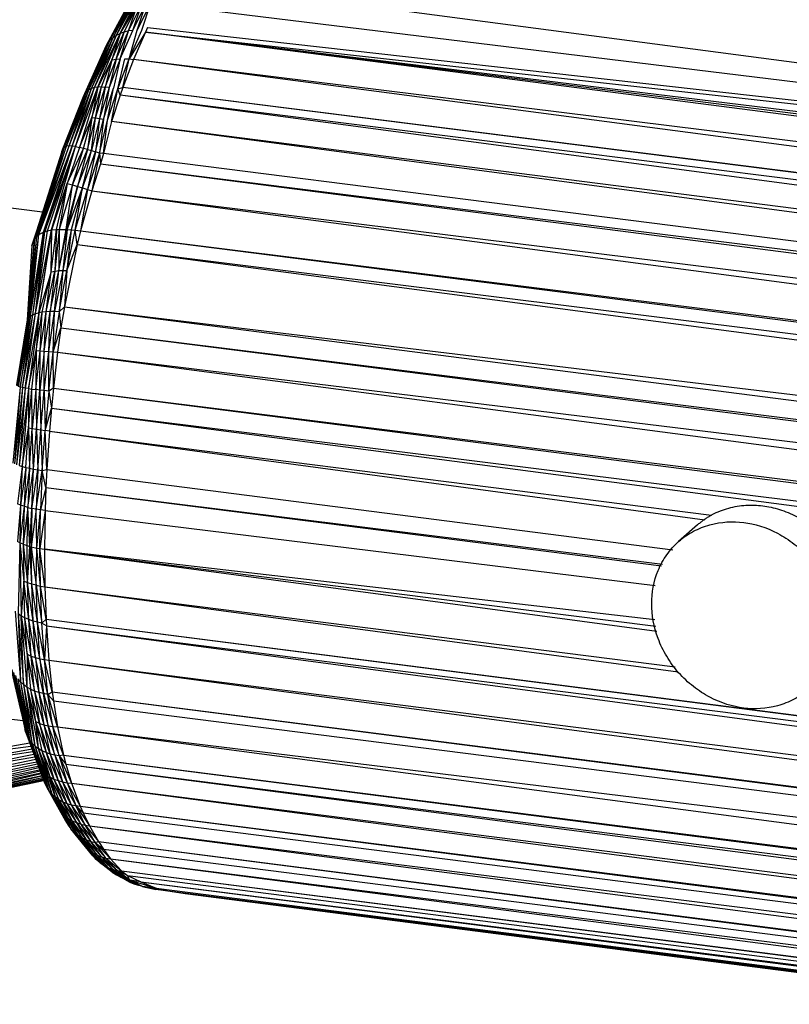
# Paper-space layout '_Dimétrica' of a CAD drawing. Header units: millimetres. Extents: x -198 to 1123, y -646 to 80.
# Tile 9 of 27: x 383 to 427, y -86 to -31. Entities that reach past the tile are written whole.
import ezdxf

# ---------------------------------------------------------------- set-up
doc = ezdxf.new("R2010")
doc.units = ezdxf.units.MM

psp = doc.layouts.new('_Dimétrica')

# ---------------------------------------------------------------- linework, layer by layer
at = {"color": 7, "linetype": 'Continuous', "lineweight": 25}
for p, q in [((392.055, -28.998), (538.495, -48.274)), ((388.549, -32.335), (389.988, -29.63)), ((388.709, -32.194), (390.112, -29.507)), ((388.709, -32.194), (389.988, -29.63)), ((388.893, -32.072), (390.426, -29.279)), ((388.893, -32.072), (390.355, -29.322)), ((388.893, -32.072), (390.112, -29.507)), ((389.098, -31.97), (390.57, -29.203)), ((389.098, -31.97), (390.426, -29.279)), ((388.312, -32.666), (389.724, -30.012)), ((388.416, -32.494), (389.86, -29.788)), ((388.416, -32.494), (389.724, -30.012)), ((388.549, -32.335), (389.86, -29.788)), ((389.098, -31.97), (390.05, -30.429)), ((389.321, -31.891), (390.05, -30.429)), ((389.558, -31.834), (390.29, -30.365)), ((389.558, -31.834), (390.05, -30.429)), ((389.804, -31.799), (390.539, -30.325)), ((389.804, -31.799), (390.29, -30.365)), ((390.055, -31.785), (390.792, -30.308)), ((390.055, -31.785), (390.539, -30.325)), ((390.307, -31.791), (390.792, -30.308)), ((391.295, -30.335), (538.495, -48.274)), ((388.638, -33.455), (389.321, -31.891)), ((388.868, -33.413), (389.558, -31.834)), ((388.868, -33.413), (389.321, -31.891)), ((389.321, -31.891), (389.098, -31.97)), ((389.108, -33.39), (389.804, -31.799)), ((389.108, -33.39), (389.558, -31.834)), ((389.558, -31.834), (389.321, -31.891)), ((389.804, -31.799), (389.558, -31.834)), ((389.603, -33.396), (390.055, -31.785)), ((389.603, -33.396), (390.307, -31.791)), ((390.519, -31.897), (389.603, -33.396)), ((390.519, -31.897), (389.85, -33.424)), ((390.636, -31.648), (390.519, -31.897)), ((683.865, -69.818), (390.519, -31.897)), ((684.314, -68.839), (390.519, -31.897)), ((684.798, -67.876), (390.519, -31.897)), ((390.519, -31.897), (538.495, -48.274)), ((390.636, -31.648), (538.495, -48.274)), ((387.225, -35.222), (388.549, -32.335)), ((387.349, -35.122), (388.709, -32.194)), ((387.349, -35.122), (388.549, -32.335)), ((387.495, -35.048), (388.893, -32.072)), ((387.495, -35.048), (388.709, -32.194)), ((387.662, -34.998), (389.098, -31.97)), ((387.662, -34.998), (388.893, -32.072)), ((387.848, -34.972), (389.098, -31.97)), ((388.416, -32.494), (388.549, -32.335)), ((388.549, -32.335), (388.709, -32.194)), ((389.098, -31.97), (388.638, -33.455)), ((388.709, -32.194), (388.893, -32.072)), ((388.893, -32.072), (389.098, -31.97)), ((387.048, -35.502), (388.312, -32.666)), ((387.125, -35.349), (388.416, -32.494)), ((387.125, -35.349), (388.312, -32.666)), ((387.225, -35.222), (388.416, -32.494)), ((388.312, -32.666), (388.416, -32.494)), ((388.638, -33.455), (387.848, -34.972)), ((388.051, -34.965), (388.638, -33.455)), ((388.267, -34.973), (388.868, -33.413)), ((388.638, -33.455), (388.267, -34.973)), ((389.108, -33.39), (388.493, -34.994)), ((388.868, -33.413), (388.493, -34.994)), ((388.638, -33.455), (388.868, -33.413)), ((389.108, -33.39), (388.727, -35.026)), ((388.868, -33.413), (389.108, -33.39)), ((388.964, -35.066), (389.354, -33.384)), ((388.964, -35.066), (389.603, -33.396)), ((389.242, -35.003), (389.603, -33.396)), ((389.85, -33.424), (389.242, -35.003)), ((389.354, -33.384), (389.603, -33.396)), ((389.603, -33.396), (389.85, -33.424)), ((682.972, -72.016), (389.85, -33.424)), ((683.865, -69.818), (389.85, -33.424)), ((385.977, -38.325), (387.225, -35.222)), ((386.092, -38.277), (387.349, -35.122)), ((386.092, -38.277), (387.225, -35.222)), ((386.239, -38.262), (387.495, -35.048)), ((386.239, -38.262), (387.349, -35.122)), ((386.411, -38.272), (387.662, -34.998)), ((386.411, -38.272), (387.495, -35.048)), ((386.606, -38.3), (387.848, -34.972)), ((386.606, -38.3), (387.662, -34.998)), ((387.848, -34.972), (386.819, -38.342)), ((387.225, -35.222), (387.125, -35.349)), ((387.349, -35.122), (387.225, -35.222)), ((387.495, -35.048), (387.349, -35.122)), ((387.662, -34.998), (387.495, -35.048)), ((387.516, -36.669), (388.051, -34.965)), ((387.848, -34.972), (387.516, -36.669)), ((387.848, -34.972), (387.662, -34.998)), ((387.724, -36.689), (388.051, -34.965)), ((387.724, -36.689), (388.267, -34.973)), ((388.051, -34.965), (387.848, -34.972)), ((388.267, -34.973), (387.941, -36.723)), ((388.493, -34.994), (387.941, -36.723)), ((388.051, -34.965), (388.267, -34.973)), ((388.493, -34.994), (388.164, -36.769)), ((388.164, -36.769), (388.727, -35.026)), ((388.493, -34.994), (388.267, -34.973)), ((388.39, -36.824), (388.727, -35.026)), ((388.39, -36.824), (388.964, -35.066)), ((388.617, -36.886), (388.964, -35.066)), ((388.964, -35.066), (389.242, -35.003)), ((389.09, -35.43), (388.964, -35.066)), ((389.242, -35.003), (389.09, -35.43)), ((682.972, -72.016), (389.242, -35.003)), ((682.905, -72.196), (389.242, -35.003)), ((385.894, -38.419), (387.125, -35.349)), ((385.894, -38.419), (387.048, -35.502)), ((385.977, -38.325), (387.125, -35.349)), ((387.048, -35.502), (387.125, -35.349)), ((389.09, -35.43), (388.617, -36.886)), ((682.136, -74.406), (389.09, -35.43)), ((682.905, -72.196), (389.09, -35.43)), ((386.819, -38.342), (387.516, -36.669)), ((387.042, -38.396), (387.516, -36.669)), ((387.516, -36.669), (387.268, -38.457)), ((387.268, -38.457), (387.724, -36.689)), ((387.494, -38.523), (387.724, -36.689)), ((387.941, -36.723), (387.494, -38.523)), ((387.516, -36.669), (387.724, -36.689)), ((387.941, -36.723), (387.717, -38.592)), ((387.717, -38.592), (388.164, -36.769)), ((387.724, -36.689), (387.941, -36.723)), ((388.164, -36.769), (387.936, -38.663)), ((387.936, -38.663), (388.39, -36.824)), ((387.941, -36.723), (388.164, -36.769)), ((388.163, -38.683), (388.39, -36.824)), ((388.617, -36.886), (388.163, -38.683)), ((681.643, -76.021), (388.617, -36.886)), ((682.136, -74.406), (388.617, -36.886)), ((384.163, -43.839), (385.977, -38.325)), ((385.894, -38.419), (384.163, -43.839)), ((384.295, -43.483), (385.977, -38.325)), ((384.305, -43.468), (386.092, -38.277)), ((384.305, -43.468), (385.977, -38.325)), ((384.433, -43.316), (386.239, -38.262)), ((384.433, -43.316), (386.092, -38.277)), ((384.558, -43.213), (386.239, -38.262)), ((384.558, -43.213), (386.411, -38.272)), ((384.806, -43.08), (386.411, -38.272)), ((386.411, -38.272), (384.881, -43.051)), ((384.881, -43.051), (386.606, -38.3)), ((385.031, -43.006), (386.606, -38.3)), ((385.264, -42.961), (386.606, -38.3)), ((385.844, -38.565), (385.894, -38.419)), ((385.894, -38.419), (385.977, -38.325)), ((385.977, -38.325), (386.092, -38.277)), ((386.239, -38.262), (386.092, -38.277)), ((386.819, -38.342), (386.132, -40.363)), ((386.132, -40.363), (387.042, -38.396)), ((386.411, -38.272), (386.239, -38.262)), ((386.606, -38.3), (386.411, -38.272)), ((386.427, -40.444), (387.042, -38.396)), ((386.427, -40.444), (387.268, -38.457)), ((386.606, -38.3), (386.819, -38.342)), ((387.268, -38.457), (386.718, -40.528)), ((386.718, -40.528), (387.494, -38.523)), ((387.042, -38.396), (386.819, -38.342)), ((386.999, -40.611), (387.494, -38.523)), ((387.268, -38.457), (387.042, -38.396)), ((387.268, -38.457), (387.494, -38.523)), ((387.494, -38.523), (387.717, -38.592)), ((385.844, -38.565), (384.163, -43.839)), ((386.999, -40.611), (387.717, -38.592)), ((387.717, -38.592), (387.267, -40.692)), ((387.936, -38.663), (387.267, -40.692)), ((387.936, -38.663), (387.522, -40.769)), ((387.936, -38.663), (387.717, -38.592)), ((387.936, -38.663), (388.003, -39.271)), ((388.163, -38.683), (387.936, -38.663)), ((388.163, -38.683), (388.003, -39.271)), ((681.643, -76.021), (388.163, -38.683)), ((384.762, -41.96), (364.366, -39.39)), ((388.003, -39.271), (387.522, -40.769)), ((388.003, -39.271), (681.354, -77.059)), ((388.003, -39.271), (681.643, -76.021)), ((385.277, -42.959), (386.132, -40.363)), ((385.54, -42.934), (386.132, -40.363)), ((386.132, -40.363), (385.689, -42.928)), ((386.427, -40.444), (385.689, -42.928)), ((386.084, -42.933), (386.427, -40.444)), ((386.084, -42.933), (386.718, -40.528)), ((386.132, -40.363), (386.427, -40.444)), ((386.718, -40.528), (386.135, -42.935)), ((386.135, -42.935), (386.999, -40.611)), ((386.999, -40.611), (386.356, -42.951)), ((386.427, -40.444), (386.718, -40.528)), ((386.588, -42.975), (386.999, -40.611)), ((386.588, -42.975), (387.267, -40.692)), ((386.718, -40.528), (386.999, -40.611)), ((387.267, -40.692), (386.88, -43.013)), ((386.999, -40.611), (387.267, -40.692)), ((387.267, -40.692), (387.522, -40.769)), ((385.264, -42.961), (385.831, -41.276)), ((387.522, -40.769), (386.88, -43.013)), ((387.522, -40.769), (680.72, -79.616)), ((387.522, -40.769), (681.354, -77.059)), ((385.238, -45.296), (385.54, -42.934)), ((385.277, -42.959), (385.54, -42.934)), ((385.689, -42.928), (385.443, -45.254)), ((385.54, -42.934), (385.443, -45.254)), ((385.54, -42.934), (385.689, -42.928)), ((385.689, -42.928), (385.661, -45.23)), ((385.661, -45.23), (386.084, -42.933)), ((385.661, -45.23), (386.135, -42.935)), ((385.689, -42.928), (386.084, -42.933)), ((386.135, -42.935), (385.889, -45.222)), ((386.084, -42.933), (386.135, -42.935)), ((386.135, -42.935), (386.356, -42.951)), ((384.295, -43.483), (383.9, -47.991)), ((384.305, -43.468), (383.934, -47.916)), ((384.295, -43.483), (383.934, -47.916)), ((383.998, -47.84), (384.558, -43.213)), ((383.998, -47.84), (384.433, -43.316)), ((384.305, -43.468), (383.998, -47.84)), ((384.092, -47.766), (384.806, -43.08)), ((384.092, -47.766), (384.558, -43.213)), ((384.163, -43.839), (384.295, -43.483)), ((384.215, -47.697), (384.881, -43.051)), ((384.215, -47.697), (384.806, -43.08)), ((384.295, -43.483), (384.305, -43.468)), ((384.305, -43.468), (384.433, -43.316)), ((384.366, -47.638), (385.264, -42.961)), ((384.366, -47.638), (385.031, -43.006)), ((384.366, -47.638), (384.881, -43.051)), ((384.433, -43.316), (384.558, -43.213)), ((384.543, -47.59), (385.277, -42.959)), ((384.543, -47.59), (385.264, -42.961)), ((384.558, -43.213), (384.806, -43.08)), ((384.806, -43.08), (384.881, -43.051)), ((384.881, -43.051), (385.031, -43.006)), ((385.031, -43.006), (385.264, -42.961)), ((385.238, -45.296), (385.277, -42.959)), ((385.264, -42.961), (385.277, -42.959)), ((386.356, -42.951), (385.889, -45.222)), ((386.356, -42.951), (386.124, -45.227)), ((386.124, -45.227), (386.588, -42.975)), ((386.356, -42.951), (386.588, -42.975)), ((386.702, -43.779), (386.588, -42.975)), ((386.588, -42.975), (386.88, -43.013)), ((386.88, -43.013), (386.702, -43.779)), ((386.88, -43.013), (680.72, -79.616)), ((386.88, -43.013), (680.547, -80.393)), ((384.163, -43.839), (383.896, -48.017)), ((384.163, -43.839), (383.9, -47.991)), ((386.702, -43.779), (385.98, -47.255)), ((386.124, -45.227), (386.702, -43.779)), ((386.702, -43.779), (680.093, -82.649)), ((386.702, -43.779), (680.547, -80.393)), ((385.238, -45.296), (384.543, -47.59)), ((384.742, -47.556), (385.238, -45.296)), ((384.959, -47.534), (385.443, -45.254)), ((384.959, -47.534), (385.238, -45.296)), ((385.191, -47.522), (385.661, -45.23)), ((385.443, -45.254), (385.191, -47.522)), ((385.238, -45.296), (385.443, -45.254)), ((385.889, -45.222), (385.432, -47.523)), ((385.432, -47.523), (385.661, -45.23)), ((385.443, -45.254), (385.661, -45.23)), ((385.661, -45.23), (385.889, -45.222)), ((385.889, -45.222), (385.68, -47.533)), ((385.68, -47.533), (386.124, -45.227)), ((385.889, -45.222), (386.124, -45.227)), ((386.124, -45.227), (385.98, -47.255)), ((385.98, -47.255), (385.68, -47.533)), ((385.98, -47.255), (385.79, -48.436)), ((385.98, -47.255), (679.7, -84.954)), ((385.98, -47.255), (680.093, -82.649)), ((383.341, -51.676), (383.998, -47.84)), ((383.406, -51.708), (384.092, -47.766)), ((383.406, -51.708), (383.998, -47.84)), ((383.503, -51.74), (384.215, -47.697)), ((384.092, -47.766), (383.503, -51.74)), ((383.631, -51.771), (384.366, -47.638)), ((383.631, -51.771), (384.215, -47.697)), ((384.543, -47.59), (383.786, -51.801)), ((383.786, -51.801), (384.366, -47.638)), ((383.998, -47.84), (383.934, -47.916)), ((384.543, -47.59), (383.965, -51.83)), ((384.092, -47.766), (383.998, -47.84)), ((384.092, -47.766), (384.215, -47.697)), ((384.215, -47.697), (384.366, -47.638)), ((384.366, -47.638), (384.543, -47.59)), ((384.404, -49.707), (384.742, -47.556)), ((384.543, -47.59), (384.404, -49.707)), ((384.742, -47.556), (384.543, -47.59)), ((384.623, -49.717), (384.959, -47.534)), ((384.623, -49.717), (384.742, -47.556)), ((384.959, -47.534), (384.742, -47.556)), ((384.857, -49.73), (385.191, -47.522)), ((384.857, -49.73), (384.959, -47.534)), ((385.191, -47.522), (384.959, -47.534)), ((385.101, -49.748), (385.191, -47.522)), ((385.101, -49.748), (385.432, -47.523)), ((385.432, -47.523), (385.191, -47.522)), ((385.35, -49.769), (385.432, -47.523)), ((385.68, -47.533), (385.35, -49.769)), ((385.68, -47.533), (385.432, -47.523)), ((385.68, -47.533), (385.79, -48.436)), ((383.934, -47.916), (383.309, -51.646)), ((383.9, -47.991), (383.309, -51.646)), ((383.9, -47.991), (383.31, -51.617)), ((383.934, -47.916), (383.341, -51.676)), ((383.934, -47.916), (383.9, -47.991)), ((385.35, -49.769), (385.79, -48.436)), ((385.79, -48.436), (385.602, -49.793)), ((385.79, -48.436), (679.593, -85.672)), ((385.79, -48.436), (679.7, -84.954)), ((383.965, -51.83), (384.404, -49.707)), ((384.165, -51.857), (384.404, -49.707)), ((384.404, -49.707), (384.383, -51.884)), ((384.383, -51.884), (384.623, -49.717)), ((384.404, -49.707), (384.623, -49.717)), ((384.615, -51.91), (384.623, -49.717)), ((384.857, -49.73), (384.615, -51.91)), ((384.623, -49.717), (384.857, -49.73)), ((384.857, -49.73), (385.101, -49.748)), ((384.857, -51.937), (384.857, -49.73)), ((384.857, -51.937), (385.101, -49.748)), ((385.101, -49.748), (385.35, -49.769)), ((385.105, -51.964), (385.101, -49.748)), ((385.105, -51.964), (385.35, -49.769)), ((385.374, -51.798), (385.35, -49.769)), ((385.35, -49.769), (385.602, -49.793)), ((385.602, -49.793), (385.374, -51.798)), ((385.602, -49.793), (679.244, -88.488)), ((385.602, -49.793), (679.593, -85.672)), ((383.503, -51.74), (383.094, -55.998)), ((383.503, -51.74), (383.185, -56.039)), ((383.503, -51.74), (383.406, -51.708)), ((383.631, -51.771), (383.503, -51.74)), ((383.631, -51.771), (383.185, -56.039)), ((383.631, -51.771), (383.304, -56.084)), ((383.786, -51.801), (383.304, -56.084)), ((383.786, -51.801), (383.451, -56.131)), ((383.965, -51.83), (383.451, -56.131)), ((383.965, -51.83), (383.624, -56.181)), ((383.786, -51.801), (383.631, -51.771)), ((383.965, -51.83), (383.786, -51.801)), ((383.965, -51.83), (383.969, -54.019)), ((383.965, -51.83), (384.165, -51.857)), ((383.969, -54.019), (384.165, -51.857)), ((384.165, -51.857), (384.383, -51.884)), ((384.187, -54.059), (384.165, -51.857)), ((384.383, -51.884), (384.187, -54.059)), ((384.615, -51.91), (384.383, -51.884)), ((384.383, -51.884), (384.417, -54.098)), ((384.417, -54.098), (384.615, -51.91)), ((384.857, -51.937), (384.615, -51.91)), ((384.615, -51.91), (384.657, -54.135)), ((384.657, -54.135), (384.857, -51.937)), ((385.105, -51.964), (384.857, -51.937)), ((384.857, -51.937), (384.903, -54.171)), ((385.105, -51.964), (384.903, -54.171)), ((385.374, -51.798), (385.105, -51.964)), ((385.105, -51.964), (385.263, -52.931)), ((385.374, -51.798), (385.263, -52.931)), ((385.374, -51.798), (679.244, -88.488)), ((385.374, -51.798), (679.149, -89.436)), ((384.903, -54.171), (385.263, -52.931)), ((385.263, -52.931), (385.151, -54.203)), ((385.263, -52.931), (627.95, -84.837)), ((385.263, -52.931), (679.149, -89.436)), ((383.624, -56.181), (383.969, -54.019)), ((383.819, -56.232), (383.969, -54.019)), ((383.969, -54.019), (384.187, -54.059)), ((383.969, -54.019), (384.032, -56.281)), ((384.032, -56.281), (384.187, -54.059)), ((384.187, -54.059), (384.417, -54.098)), ((384.26, -56.327), (384.187, -54.059)), ((384.26, -56.327), (384.417, -54.098)), ((384.417, -54.098), (384.657, -54.135)), ((384.417, -54.098), (384.499, -56.369)), ((384.499, -56.369), (384.657, -54.135)), ((384.657, -54.135), (384.903, -54.171)), ((384.657, -54.135), (384.744, -56.407)), ((384.744, -56.407), (384.903, -54.171)), ((385.151, -54.203), (384.903, -54.171)), ((384.997, -56.348), (384.903, -54.171)), ((385.151, -54.203), (384.997, -56.348)), ((385.151, -54.203), (422.163, -58.907)), ((385.151, -54.203), (421.783, -59.17)), ((383.451, -56.131), (383.624, -56.181)), ((383.624, -56.181), (383.365, -58.272)), ((383.624, -56.181), (383.534, -58.342)), ((383.819, -56.232), (383.534, -58.342)), ((383.624, -56.181), (383.819, -56.232)), ((383.819, -56.232), (383.727, -58.408)), ((384.032, -56.281), (383.727, -58.408)), ((383.819, -56.232), (384.032, -56.281)), ((384.032, -56.281), (383.939, -58.47)), ((383.939, -58.47), (384.26, -56.327)), ((384.032, -56.281), (384.26, -56.327)), ((384.166, -58.525), (384.26, -56.327)), ((384.166, -58.525), (384.499, -56.369)), ((384.26, -56.327), (384.499, -56.369)), ((384.499, -56.369), (384.404, -58.574)), ((384.404, -58.574), (384.744, -56.407)), ((384.499, -56.369), (384.744, -56.407)), ((384.744, -56.407), (384.648, -58.616)), ((384.744, -56.407), (384.997, -56.348)), ((384.945, -57.354), (384.744, -56.407)), ((384.997, -56.348), (384.945, -57.354)), ((384.997, -56.348), (420.002, -60.836)), ((384.945, -57.354), (384.648, -58.616)), ((384.945, -57.354), (384.896, -58.652)), ((384.945, -57.354), (419.365, -61.734)), ((384.945, -57.354), (419.421, -61.655)), ((383.534, -58.342), (383.357, -60.379)), ((383.534, -58.342), (383.365, -58.272)), ((383.534, -58.342), (383.494, -60.446)), ((383.727, -58.408), (383.534, -58.342)), ((383.727, -58.408), (383.494, -60.446)), ((383.727, -58.408), (383.674, -60.523)), ((383.939, -58.47), (383.674, -60.523)), ((383.939, -58.47), (383.727, -58.408)), ((383.903, -60.605), (383.939, -58.47)), ((383.939, -58.47), (384.166, -58.525)), ((384.049, -60.649), (383.939, -58.47)), ((384.049, -60.649), (384.166, -58.525)), ((384.166, -58.525), (384.131, -60.671)), ((384.404, -58.574), (384.131, -60.671)), ((384.404, -58.574), (384.166, -58.525)), ((384.648, -58.616), (384.404, -58.574)), ((384.438, -60.742), (384.404, -58.574)), ((384.438, -60.742), (384.648, -58.616)), ((384.615, -60.775), (384.648, -58.616)), ((384.896, -58.652), (384.615, -60.775)), ((384.896, -58.652), (384.648, -58.616)), ((384.896, -58.652), (384.863, -60.814)), ((384.896, -58.652), (419.017, -62.842)), ((421.389, -59.443), (420.327, -60.379)), ((383.494, -60.446), (383.357, -60.379)), ((383.494, -60.446), (383.392, -64.408)), ((383.674, -60.523), (383.494, -60.446)), ((383.494, -60.446), (383.709, -62.597)), ((383.494, -60.446), (383.571, -64.533)), ((383.674, -60.523), (383.903, -60.605)), ((383.674, -60.523), (383.924, -62.685)), ((383.674, -60.523), (383.709, -62.597)), ((383.903, -60.605), (384.049, -60.649)), ((383.924, -62.685), (383.903, -60.605)), ((383.924, -62.685), (384.049, -60.649)), ((384.049, -60.649), (384.131, -60.671)), ((384.155, -62.761), (384.049, -60.649)), ((384.131, -60.671), (384.438, -60.742)), ((384.131, -60.671), (384.395, -62.825)), ((384.155, -62.761), (384.131, -60.671)), ((384.395, -62.825), (384.438, -60.742)), ((384.438, -60.742), (384.615, -60.775)), ((384.642, -62.876), (384.438, -60.742)), ((384.615, -60.775), (384.863, -60.814)), ((384.892, -62.917), (384.615, -60.775)), ((384.642, -62.876), (384.615, -60.775)), ((384.863, -60.814), (419.054, -65.118)), ((418.986, -64.753), (384.863, -60.814)), ((384.863, -60.814), (419.105, -65.396)), ((384.863, -60.814), (384.892, -62.917)), ((383.709, -62.597), (383.571, -64.533)), ((383.924, -62.685), (383.709, -62.597)), ((383.994, -64.742), (383.709, -62.597)), ((383.774, -64.645), (383.709, -62.597)), ((384.155, -62.761), (383.924, -62.685)), ((384.229, -64.824), (383.924, -62.685)), ((383.994, -64.742), (383.924, -62.685)), ((384.395, -62.825), (384.155, -62.761)), ((384.473, -64.892), (384.155, -62.761)), ((384.229, -64.824), (384.155, -62.761)), ((384.395, -62.825), (384.642, -62.876)), ((384.395, -62.825), (384.723, -64.945)), ((384.473, -64.892), (384.395, -62.825)), ((384.642, -62.876), (384.892, -62.917)), ((384.962, -64.721), (384.642, -62.876)), ((384.723, -64.945), (384.642, -62.876)), ((384.892, -62.917), (420.127, -67.38)), ((384.892, -62.917), (420.299, -67.665)), ((384.892, -62.917), (384.962, -64.721)), ((383.232, -64.272), (383.522, -68.221)), ((383.392, -64.408), (383.571, -64.533)), ((383.392, -64.408), (383.689, -68.378)), ((383.392, -64.408), (383.522, -68.221)), ((383.774, -64.645), (383.571, -64.533)), ((383.571, -64.533), (383.898, -66.682)), ((383.571, -64.533), (383.878, -68.518)), ((383.689, -68.378), (383.571, -64.533)), ((383.994, -64.742), (383.774, -64.645)), ((384.123, -66.783), (383.774, -64.645)), ((383.898, -66.682), (383.774, -64.645)), ((384.229, -64.824), (383.994, -64.742)), ((384.361, -66.866), (383.994, -64.742)), ((384.123, -66.783), (383.994, -64.742)), ((384.473, -64.892), (384.229, -64.824)), ((384.609, -66.932), (384.229, -64.824)), ((384.361, -66.866), (384.229, -64.824)), ((384.723, -64.945), (384.473, -64.892)), ((384.862, -66.981), (384.473, -64.892)), ((384.609, -66.932), (384.473, -64.892)), ((384.723, -64.945), (384.962, -64.721)), ((384.981, -65.093), (384.723, -64.945)), ((384.862, -66.981), (384.723, -64.945)), ((384.962, -64.721), (678.904, -102.349)), ((384.962, -64.721), (678.909, -102.46)), ((384.962, -64.721), (384.981, -65.093)), ((384.981, -65.093), (384.862, -66.981)), ((384.981, -65.093), (678.909, -102.46)), ((384.981, -65.093), (679.019, -104.363)), ((384.981, -65.093), (385.117, -67.015)), ((383.898, -66.682), (383.878, -68.518)), ((383.898, -66.682), (384.123, -66.783)), ((383.898, -66.682), (384.316, -68.739)), ((383.898, -66.682), (384.088, -68.638)), ((384.123, -66.783), (384.361, -66.866)), ((384.123, -66.783), (384.557, -68.819)), ((384.316, -68.739), (384.123, -66.783)), ((384.361, -66.866), (384.609, -66.932)), ((384.808, -68.881), (384.361, -66.866)), ((384.361, -66.866), (384.557, -68.819)), ((384.609, -66.932), (384.862, -66.981)), ((385.063, -68.924), (384.609, -66.932)), ((384.609, -66.932), (384.808, -68.881)), ((384.862, -66.981), (385.117, -67.015)), ((385.063, -68.924), (384.862, -66.981)), ((385.299, -68.793), (384.862, -66.981)), ((385.117, -67.015), (679.019, -104.363)), ((385.117, -67.015), (679.185, -106.23)), ((385.117, -67.015), (385.299, -68.793)), ((382.959, -67.378), (383.591, -70.037)), ((383.044, -67.541), (383.77, -70.854)), ((383.14, -67.707), (383.831, -71.056)), ((383.14, -67.707), (383.77, -70.854)), ((383.25, -67.879), (383.919, -71.253)), ((383.25, -67.879), (383.831, -71.056)), ((383.376, -68.053), (383.522, -68.221)), ((383.376, -68.053), (384.031, -71.447)), ((383.376, -68.053), (383.919, -71.253)), ((383.522, -68.221), (383.689, -68.378)), ((383.522, -68.221), (384.167, -71.634)), ((383.522, -68.221), (384.031, -71.447)), ((383.878, -68.518), (383.689, -68.378)), ((383.689, -68.378), (384.329, -71.804)), ((383.689, -68.378), (384.167, -71.634)), ((384.088, -68.638), (383.878, -68.518)), ((383.878, -68.518), (384.359, -70.446)), ((383.878, -68.518), (384.517, -71.954)), ((383.878, -68.518), (384.329, -71.804)), ((384.316, -68.739), (384.088, -68.638)), ((384.587, -70.546), (384.088, -68.638)), ((384.088, -68.638), (384.359, -70.446)), ((384.557, -68.819), (384.316, -68.739)), ((384.316, -68.739), (384.829, -70.625)), ((384.316, -68.739), (384.587, -70.546)), ((385.063, -68.924), (385.299, -68.793)), ((385.299, -68.793), (679.185, -106.23)), ((385.299, -68.793), (679.223, -106.557)), ((385.299, -68.793), (385.363, -69.29)), ((384.808, -68.881), (384.557, -68.819)), ((384.557, -68.819), (385.079, -70.682)), ((384.557, -68.819), (384.829, -70.625)), ((385.063, -68.924), (384.808, -68.881)), ((384.808, -68.881), (385.334, -70.721)), ((385.079, -70.682), (384.808, -68.881)), ((385.363, -69.29), (385.063, -68.924)), ((385.59, -70.742), (385.063, -68.924)), ((385.334, -70.721), (385.063, -68.924)), ((385.363, -69.29), (679.223, -106.557)), ((385.363, -69.29), (385.59, -70.742)), ((383.673, -70.411), (379.953, -69.951)), ((384.587, -70.546), (384.359, -70.446)), ((384.359, -70.446), (384.517, -71.954)), ((384.359, -70.446), (384.952, -72.185)), ((384.359, -70.446), (384.725, -72.081)), ((383.831, -71.056), (383.77, -70.854)), ((384.587, -70.546), (384.829, -70.625)), ((385.191, -72.268), (384.587, -70.546)), ((384.587, -70.546), (384.952, -72.185)), ((384.829, -70.625), (385.079, -70.682)), ((384.829, -70.625), (385.44, -72.329)), ((384.829, -70.625), (385.191, -72.268)), ((385.079, -70.682), (385.334, -70.721)), ((385.079, -70.682), (385.693, -72.369)), ((385.44, -72.329), (385.079, -70.682)), ((385.334, -70.721), (385.59, -70.742)), ((385.931, -72.326), (385.334, -70.721)), ((385.693, -72.369), (385.334, -70.721)), ((385.59, -70.742), (679.223, -106.557)), ((385.59, -70.742), (679.757, -109.642)), ((385.59, -70.742), (385.931, -72.326)), ((383.919, -71.253), (383.831, -71.056)), ((383.831, -71.056), (384.785, -73.661)), ((384.031, -71.447), (383.919, -71.253)), ((383.919, -71.253), (384.867, -73.881)), ((383.919, -71.253), (384.785, -73.661)), ((384.167, -71.634), (384.031, -71.447)), ((384.031, -71.447), (384.977, -74.094)), ((384.031, -71.447), (384.867, -73.881)), ((378.598, -72.979), (384.169, -71.979)), ((384.052, -71.66), (378.803, -72.533)), ((378.803, -72.533), (384.108, -71.813)), ((384.329, -71.804), (384.167, -71.634)), ((384.167, -71.634), (385.114, -74.297)), ((384.167, -71.634), (384.977, -74.094)), ((384.329, -71.804), (384.517, -71.954)), ((384.329, -71.804), (385.275, -74.487)), ((384.329, -71.804), (385.114, -74.297)), ((384.725, -72.081), (384.517, -71.954)), ((384.517, -71.954), (385.171, -73.545)), ((384.517, -71.954), (385.46, -74.659)), ((384.517, -71.954), (385.275, -74.487)), ((384.952, -72.185), (384.725, -72.081)), ((384.725, -72.081), (385.395, -73.659)), ((384.725, -72.081), (385.171, -73.545)), ((378.098, -73.864), (384.38, -72.555)), ((378.358, -73.43), (384.278, -72.278)), ((378.358, -73.43), (384.331, -72.421)), ((378.598, -72.979), (384.222, -72.124)), ((385.191, -72.268), (384.952, -72.185)), ((384.952, -72.185), (385.632, -73.75)), ((384.952, -72.185), (385.395, -73.659)), ((385.44, -72.329), (385.191, -72.268)), ((385.191, -72.268), (385.879, -73.818)), ((385.191, -72.268), (385.632, -73.75)), ((385.693, -72.369), (385.44, -72.329)), ((385.44, -72.329), (386.129, -73.863)), ((385.44, -72.329), (385.879, -73.818)), ((385.931, -72.326), (385.693, -72.369)), ((385.693, -72.369), (386.064, -72.834)), ((385.693, -72.369), (386.381, -73.888)), ((385.693, -72.369), (386.129, -73.863)), ((385.931, -72.326), (679.757, -109.642)), ((385.931, -72.326), (679.868, -110.094)), ((385.931, -72.326), (386.064, -72.834)), ((377.276, -74.904), (384.618, -73.205)), ((377.554, -74.609), (384.551, -73.021)), ((377.554, -74.609), (384.595, -73.143)), ((377.826, -74.261), (384.471, -72.804)), ((377.826, -74.261), (384.52, -72.936)), ((378.098, -73.864), (384.431, -72.694)), ((386.064, -72.834), (679.868, -110.094)), ((386.064, -72.834), (680.179, -111.186)), ((386.064, -72.834), (386.381, -73.888)), ((375.794, -75.683), (384.802, -73.707)), ((375.794, -75.683), (384.812, -73.733)), ((376.097, -75.603), (384.783, -73.656)), ((376.097, -75.603), (384.801, -73.705)), ((376.398, -75.49), (384.756, -73.581)), ((376.398, -75.49), (384.781, -73.648)), ((376.696, -75.339), (384.72, -73.483)), ((376.696, -75.339), (384.75, -73.565)), ((376.989, -75.146), (384.674, -73.358)), ((376.989, -75.146), (384.71, -73.455)), ((377.276, -74.904), (384.659, -73.315)), ((383.927, -73.925), (384.812, -73.734)), ((384.785, -73.661), (384.867, -73.881)), ((385.171, -73.545), (385.395, -73.659)), ((385.171, -73.545), (385.46, -74.659)), ((385.171, -73.545), (385.888, -74.928)), ((385.665, -74.806), (385.171, -73.545)), ((385.395, -73.659), (385.632, -73.75)), ((385.395, -73.659), (386.124, -75.026)), ((385.395, -73.659), (385.888, -74.928)), ((385.632, -73.75), (385.879, -73.818)), ((385.632, -73.75), (386.368, -75.099)), ((385.632, -73.75), (386.124, -75.026)), ((384.867, -73.881), (384.977, -74.094)), ((384.977, -74.094), (385.114, -74.297)), ((384.977, -74.094), (386.045, -76)), ((385.114, -74.297), (385.275, -74.487)), ((385.114, -74.297), (386.184, -76.23)), ((385.114, -74.297), (386.045, -76)), ((385.879, -73.818), (386.129, -73.863)), ((385.879, -73.818), (386.617, -75.148)), ((385.879, -73.818), (386.368, -75.099)), ((386.129, -73.863), (386.381, -73.888)), ((386.129, -73.863), (386.867, -75.176)), ((386.129, -73.863), (386.617, -75.148)), ((386.381, -73.888), (680.179, -111.186)), ((386.381, -73.888), (680.674, -112.573)), ((386.381, -73.888), (386.867, -75.176)), ((385.275, -74.487), (385.46, -74.659)), ((385.275, -74.487), (386.348, -76.441)), ((385.275, -74.487), (386.184, -76.23)), ((385.665, -74.806), (385.46, -74.659)), ((385.46, -74.659), (386.189, -75.858)), ((385.46, -74.659), (386.537, -76.631)), ((385.46, -74.659), (386.348, -76.441)), ((385.665, -74.806), (385.888, -74.928)), ((386.413, -75.989), (385.665, -74.806)), ((386.189, -75.858), (385.665, -74.806)), ((385.888, -74.928), (386.124, -75.026)), ((385.888, -74.928), (386.648, -76.096)), ((386.413, -75.989), (385.888, -74.928)), ((386.124, -75.026), (386.368, -75.099)), ((386.124, -75.026), (386.892, -76.178)), ((386.124, -75.026), (386.648, -76.096)), ((386.368, -75.099), (386.617, -75.148)), ((386.368, -75.099), (387.141, -76.235)), ((386.368, -75.099), (386.892, -76.178)), ((386.617, -75.148), (386.867, -75.176)), ((386.617, -75.148), (387.032, -75.546)), ((386.617, -75.148), (387.389, -76.27)), ((387.141, -76.235), (386.617, -75.148)), ((386.867, -75.176), (680.674, -112.573)), ((386.867, -75.176), (680.845, -112.981)), ((386.867, -75.176), (387.032, -75.546)), ((386.189, -75.858), (386.413, -75.989)), ((386.537, -76.631), (386.189, -75.858)), ((386.189, -75.858), (386.971, -76.939)), ((386.746, -76.798), (386.189, -75.858)), ((387.032, -75.546), (680.845, -112.981)), ((387.032, -75.546), (387.389, -76.27)), ((386.045, -76), (386.184, -76.23)), ((386.184, -76.23), (386.348, -76.441)), ((386.348, -76.441), (386.537, -76.631)), ((387.569, -77.96), (386.348, -76.441)), ((386.413, -75.989), (386.648, -76.096)), ((387.208, -77.055), (386.413, -75.989)), ((386.971, -76.939), (386.413, -75.989)), ((386.648, -76.096), (386.892, -76.178)), ((386.648, -76.096), (387.453, -77.145)), ((387.208, -77.055), (386.648, -76.096)), ((386.892, -76.178), (387.141, -76.235)), ((386.892, -76.178), (387.701, -77.209)), ((386.892, -76.178), (387.453, -77.145)), ((387.141, -76.235), (387.389, -76.27)), ((387.141, -76.235), (387.884, -77.145)), ((387.701, -77.209), (387.141, -76.235)), ((387.389, -76.27), (680.845, -112.981)), ((387.389, -76.27), (681.8, -114.784)), ((387.389, -76.27), (387.884, -77.145)), ((386.537, -76.631), (386.746, -76.798)), ((386.537, -76.631), (387.343, -77.644)), ((387.569, -77.96), (386.537, -76.631)), ((386.746, -76.798), (386.971, -76.939)), ((386.746, -76.798), (387.57, -77.792)), ((386.746, -76.798), (387.343, -77.644)), ((386.971, -76.939), (387.208, -77.055)), ((386.971, -76.939), (387.81, -77.914)), ((387.57, -77.792), (386.971, -76.939)), ((387.208, -77.055), (387.453, -77.145)), ((388.056, -78.009), (387.208, -77.055)), ((387.81, -77.914), (387.208, -77.055)), ((387.453, -77.145), (387.701, -77.209)), ((387.453, -77.145), (388.306, -78.077)), ((388.056, -78.009), (387.453, -77.145)), ((387.701, -77.209), (387.884, -77.145)), ((387.701, -77.209), (388.164, -77.581)), ((387.701, -77.209), (388.555, -78.121)), ((388.306, -78.077), (387.701, -77.209)), ((387.884, -77.145), (681.8, -114.784)), ((387.884, -77.145), (681.998, -115.082)), ((387.884, -77.145), (388.164, -77.581)), ((388.164, -77.581), (681.998, -115.082)), ((388.164, -77.581), (388.555, -78.121)), ((387.57, -77.792), (387.343, -77.644)), ((387.343, -77.644), (388.212, -78.494)), ((387.981, -78.342), (387.343, -77.644)), ((387.766, -78.164), (387.343, -77.644)), ((387.766, -78.164), (387.569, -77.96)), ((387.57, -77.792), (387.81, -77.914)), ((387.57, -77.792), (388.453, -78.618)), ((387.57, -77.792), (388.212, -78.494)), ((387.981, -78.342), (387.766, -78.164)), ((387.81, -77.914), (388.056, -78.009)), ((387.81, -77.914), (388.701, -78.714)), ((388.453, -78.618), (387.81, -77.914)), ((388.056, -78.009), (388.306, -78.077)), ((388.951, -78.784), (388.056, -78.009)), ((388.701, -78.714), (388.056, -78.009)), ((388.306, -78.077), (388.555, -78.121)), ((388.306, -78.077), (389.167, -78.785)), ((388.951, -78.784), (388.306, -78.077)), ((388.555, -78.121), (681.998, -115.082)), ((388.555, -78.121), (683.062, -116.339)), ((388.555, -78.121), (389.167, -78.785)), ((387.981, -78.342), (388.212, -78.494)), ((388.891, -79.02), (387.981, -78.342)), ((388.657, -78.866), (387.981, -78.342)), ((388.453, -78.618), (388.212, -78.494)), ((388.212, -78.494), (389.134, -79.146)), ((388.891, -79.02), (388.212, -78.494)), ((388.453, -78.618), (388.701, -78.714)), ((388.453, -78.618), (389.384, -79.244)), ((388.453, -78.618), (389.134, -79.146)), ((388.701, -78.714), (388.951, -78.784)), ((388.701, -78.714), (389.635, -79.314)), ((389.384, -79.244), (388.701, -78.714)), ((388.657, -78.866), (388.891, -79.02)), ((388.891, -79.02), (389.134, -79.146)), ((389.643, -79.422), (388.891, -79.02)), ((388.951, -78.784), (389.167, -78.785)), ((389.505, -79.054), (388.951, -78.784)), ((389.635, -79.314), (388.951, -78.784)), ((389.384, -79.244), (389.134, -79.146)), ((389.134, -79.146), (390.104, -79.6)), ((389.865, -79.517), (389.134, -79.146)), ((389.167, -78.785), (683.062, -116.339)), ((389.167, -78.785), (683.268, -116.513)), ((389.167, -78.785), (389.505, -79.054)), ((389.44, -79.318), (389.346, -79.264)), ((389.384, -79.244), (389.635, -79.314)), ((390.353, -79.665), (389.384, -79.244)), ((389.384, -79.244), (390.104, -79.6)), ((389.505, -79.054), (683.268, -116.513)), ((389.505, -79.054), (390.248, -79.404)), ((389.635, -79.314), (389.505, -79.054)), ((389.44, -79.318), (389.643, -79.422)), ((390.248, -79.404), (389.635, -79.314)), ((389.635, -79.314), (391.103, -79.766)), ((390.353, -79.665), (389.635, -79.314)), ((389.643, -79.422), (389.865, -79.517)), ((389.865, -79.517), (390.104, -79.6)), ((390.353, -79.665), (390.104, -79.6)), ((390.248, -79.404), (683.268, -116.513)), ((390.248, -79.404), (684.483, -117.159)), ((390.248, -79.404), (391.103, -79.766)), ((390.339, -79.663), (390.327, -79.658)), ((390.339, -79.663), (390.491, -79.7)), ((391.103, -79.766), (390.353, -79.665)), ((390.353, -79.665), (391.098, -79.835)), ((390.353, -79.665), (391.771, -79.905)), ((390.491, -79.7), (390.453, -79.688)), ((390.491, -79.7), (390.611, -79.724)), ((391.103, -79.766), (684.483, -117.159)), ((391.103, -79.766), (391.771, -79.905)), ((392.73, -80.054), (391.098, -79.835)), ((391.771, -79.905), (684.483, -117.159)), ((391.771, -79.905), (392.73, -80.054)), ((392.73, -80.054), (684.483, -117.159)), ((392.73, -80.054), (538.658, -98.902))]:
    psp.add_line(p, q, dxfattribs=at)
for points, knots in [([(421.388, -59.444), (421.439, -59.4), (421.54, -59.313), (421.699, -59.192), (421.864, -59.078), (422.034, -58.971), (422.294, -58.825), (422.655, -58.658), (423.122, -58.502), (423.602, -58.398), (424.231, -58.328), (425.026, -58.354), (425.986, -58.564), (426.945, -58.963), (427.867, -59.56), (428.689, -60.337), (429.248, -61.102), (429.602, -61.756), (429.814, -62.254), (429.978, -62.757), (430.078, -63.2), (430.135, -63.581), (430.165, -63.9), (430.169, -64.111), (430.17, -64.217)], [0, 0, 0, 0, 0.017559, 0.035076, 0.052579, 0.070098, 0.087665, 0.130563, 0.173471, 0.214652, 0.255844, 0.33347, 0.411096, 0.493372, 0.579068, 0.666583, 0.754098, 0.796996, 0.839904, 0.881085, 0.922277, 0.948199, 0.974074, 1, 1, 1, 1]), ([(418.82, -63.856), (418.82, -63.245), (418.931, -62.599), (419.307, -61.689), (419.467, -61.396), (419.851, -60.852), (420.076, -60.601), (420.578, -60.158), (420.856, -59.966), (421.444, -59.653), (421.755, -59.531), (422.705, -59.271), (423.359, -59.242), (424.571, -59.395), (425.225, -59.589), (426.175, -60.088), (426.486, -60.288), (427.074, -60.75), (427.352, -61.011), (427.854, -61.581), (428.079, -61.888), (428.463, -62.53), (428.623, -62.863), (428.999, -63.868), (429.11, -64.541), (429.11, -65.152)], [0, 0, 0, 0, 0.125, 0.125, 0.1875, 0.1875, 0.25, 0.25, 0.3125, 0.3125, 0.375, 0.375, 0.5, 0.5, 0.625, 0.625, 0.6875, 0.6875, 0.75, 0.75, 0.8125, 0.8125, 0.875, 0.875, 1, 1, 1, 1]), ([(429.11, -65.152), (429.11, -65.763), (428.999, -66.409), (428.623, -67.319), (428.463, -67.612), (428.079, -68.156), (427.854, -68.408), (427.352, -68.851), (427.074, -69.042), (426.486, -69.356), (426.175, -69.478), (425.225, -69.737), (424.571, -69.766), (423.359, -69.613), (422.705, -69.419), (421.755, -68.921), (421.444, -68.721), (420.856, -68.259), (420.578, -67.997), (420.076, -67.428), (419.851, -67.12), (419.467, -66.478), (419.307, -66.145), (418.931, -65.14), (418.82, -64.467), (418.82, -63.856)], [0, 0, 0, 0, 0.125, 0.125, 0.1875, 0.1875, 0.25, 0.25, 0.3125, 0.3125, 0.375, 0.375, 0.5, 0.5, 0.625, 0.625, 0.6875, 0.6875, 0.75, 0.75, 0.8125, 0.8125, 0.875, 0.875, 1, 1, 1, 1])]:
    psp.add_open_spline(points, degree=3, knots=knots, dxfattribs=at)

doc.saveas('drawing.dxf')
